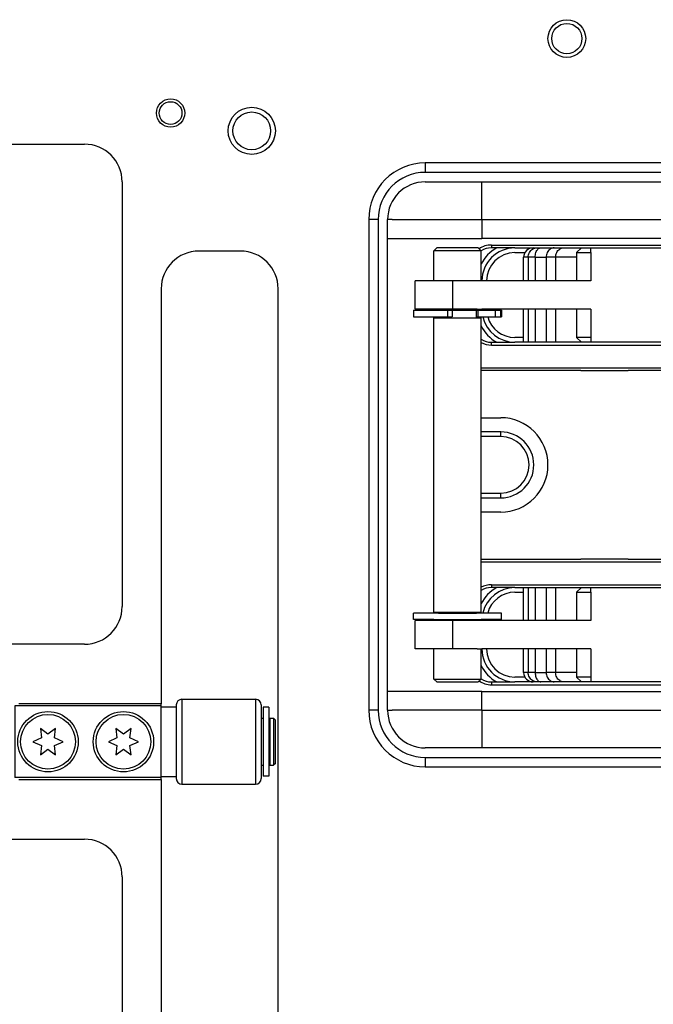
# Model space of a CAD drawing. Extents: x -1765 to 4890, y -3431 to 1272.
# Tile 67 of 111: x -238 to -171, y -1676 to -1572. Entities that reach past the tile are written whole.
import ezdxf

# ---------------------------------------------------------------- set-up
doc = ezdxf.new("R2010")
doc.units = 0
doc.layers.get('0').update_dxf_attribs({"linetype": 'CONTINUOUS'})

# ---------------------------------------------------------------- blocks, each defined once
blk = doc.blocks.new('E7018-24101__301', base_point=(116.8, -1421.88))
at = {"color": 1, "linetype": 'CONTINUOUS'}
for p, q in [((-323.82, -1584.89), (-231.14, -1584.89)), ((-195, -1586.88), (-195, -1587.88)), ((-45, -1586.88), (-195, -1586.88)), ((-45, -1587.88), (-195, -1587.88)), ((-227.14, -1588.89), (-227.14, -1633.89)), ((-200, -1592.88), (-201, -1592.88)), ((-201, -1592.88), (-201, -1644.88)), ((-200, -1592.88), (-200, -1644.88)), ((-214.6, -1596.22), (-219, -1596.22)), ((-223, -1600.22), (-223, -1644.22)), ((-210.6, -1696.22), (-210.6, -1600.22)), ((-231.14, -1637.89), (-323.82, -1637.89)), ((-223, -1644.22), (-238.1, -1644.22)), ((-223, -1644.42), (-223, -1644.22)), ((-223, -1644.52), (-223, -1644.42)), ((-223, -1651.92), (-223, -1644.52)), ((-200, -1644.88), (-201, -1644.88)), ((-195, -1649.88), (-195, -1650.88)), ((-195, -1649.88), (-45, -1649.88)), ((-195, -1650.88), (-45, -1650.88)), ((-238.1, -1652.22), (-223, -1652.22)), ((-223, -1652.02), (-223, -1651.92)), ((-223, -1652.22), (-223, -1652.02)), ((-223, -1652.22), (-223, -1696.22)), ((-323.82, -1658.55), (-231.14, -1658.55)), ((-227.14, -1662.55), (-227.14, -1707.55))]:
    blk.add_line(p, q, dxfattribs=at)
for centre, radius in [((-180, -1573.7), 2), ((-180, -1573.7), 1.6), ((-222, -1581.59), 1.5), ((-222, -1581.59), 1.2), ((-213.4, -1583.48), 2.5), ((-213.4, -1583.48), 2)]:
    blk.add_circle(centre, radius, dxfattribs=at)
for centre, radius, start, end in [((-231.14, -1588.89), 4, 0, 90), ((-195, -1592.88), 6, 90, 180), ((-195, -1592.88), 5, 90, 180), ((-219, -1600.22), 4, 90, 180), ((-214.6, -1600.22), 4, 0, 90), ((-231.14, -1633.89), 4, -90, 0), ((-195, -1644.88), 6, 180, -90), ((-195, -1644.88), 5, 180, -90), ((-231.14, -1662.55), 4, 0, 90)]:
    blk.add_arc(centre, radius, start, end, dxfattribs=at)
blk = doc.blocks.new('BUSHING_E7018-21701_1__302', base_point=(-182, -1613.88))
at = {"color": 1, "linetype": 'CONTINUOUS'}
blk.add_arc((-187, -1618.88), 5, -90, 90, dxfattribs=at)
blk = doc.blocks.new('BUSHINGS_POGOTOWER__306', base_point=(-48.5, -1613.88))
blk.add_blockref('BUSHING_E7018-21701_1__302', (-182, -1613.88))
blk = doc.blocks.new('0515-2034_M3X12_3__311', base_point=(-224.1, -1645.32))
at = {"color": 1, "linetype": 'CONTINUOUS'}
for p, q in [((-227, -1647.42), (-227.8, -1646.83)), ((-227.8, -1646.83), (-227.69, -1647.82)), ((-226.2, -1646.83), (-227, -1647.42)), ((-226.31, -1647.82), (-226.2, -1646.83)), ((-227.69, -1647.82), (-228.6, -1648.22)), ((-228.6, -1648.22), (-227.69, -1648.62)), ((-227.69, -1648.62), (-227.8, -1649.6)), ((-225.4, -1648.22), (-226.31, -1647.82)), ((-226.31, -1648.62), (-225.4, -1648.22)), ((-226.2, -1649.6), (-226.31, -1648.62)), ((-227.8, -1649.6), (-227, -1649.02)), ((-227, -1649.02), (-226.2, -1649.6))]:
    blk.add_line(p, q, dxfattribs=at)
blk.add_circle((-227, -1648.22), 2.9, dxfattribs=at)
blk = doc.blocks.new('0515-2034_M3X12_2__312', base_point=(-232.1, -1645.32))
at = {"color": 1, "linetype": 'CONTINUOUS'}
for p, q in [((-235, -1647.42), (-235.8, -1646.83)), ((-235.8, -1646.83), (-235.69, -1647.82)), ((-234.2, -1646.83), (-235, -1647.42)), ((-234.31, -1647.82), (-234.2, -1646.83)), ((-235.69, -1647.82), (-236.6, -1648.22)), ((-236.6, -1648.22), (-235.69, -1648.62)), ((-235.69, -1648.62), (-235.8, -1649.6)), ((-233.4, -1648.22), (-234.31, -1647.82)), ((-234.31, -1648.62), (-233.4, -1648.22)), ((-234.2, -1649.6), (-234.31, -1648.62)), ((-235.8, -1649.6), (-235, -1649.02)), ((-235, -1649.02), (-234.2, -1649.6))]:
    blk.add_line(p, q, dxfattribs=at)
blk.add_circle((-235, -1648.22), 2.9, dxfattribs=at)
blk = doc.blocks.new('SCREWSET_STIFFENER__315', base_point=(-2.1, -1498))
for name, p in [('0515-2034_M3X12_2__312', (-232.1, -1645.32)), ('0515-2034_M3X12_3__311', (-224.1, -1645.32))]:
    blk.add_blockref(name, p)
blk = doc.blocks.new('23796-0S111__332', base_point=(-210.9, -1644.42))
at = {"color": 1, "linetype": 'CONTINUOUS'}
for p, q in [((-238.5, -1644.42), (-238.5, -1652.02)), ((-223, -1644.42), (-238.5, -1644.42)), ((-223, -1644.52), (-223, -1644.42)), ((-223, -1644.52), (-221.4, -1644.52)), ((-223, -1651.92), (-223, -1644.52)), ((-221.4, -1644.52), (-221.4, -1645.72)), ((-221.4, -1645.72), (-221.4, -1650.72)), ((-212.4, -1645.72), (-212.2, -1645.72)), ((-212.2, -1645.72), (-212.2, -1646.62)), ((-212.2, -1646.62), (-212.2, -1648.22)), ((-211.5, -1646.62), (-211.6, -1646.62)), ((-211.5, -1645.72), (-211.5, -1646.62)), ((-211.5, -1645.72), (-211.1, -1645.72)), ((-211.5, -1646.62), (-211.5, -1648.22)), ((-210.9, -1645.92), (-211.1, -1645.72)), ((-211.1, -1645.72), (-211.1, -1648.22)), ((-210.9, -1650.52), (-210.9, -1645.92)), ((-212.2, -1648.22), (-212.2, -1649.82)), ((-211.5, -1648.22), (-211.5, -1649.82)), ((-211.1, -1648.22), (-211.1, -1650.72)), ((-221.4, -1650.72), (-221.4, -1651.92)), ((-212.4, -1650.72), (-212.2, -1650.72)), ((-212.2, -1649.82), (-212.2, -1650.72)), ((-211.5, -1649.82), (-211.6, -1649.82)), ((-211.5, -1649.82), (-211.5, -1650.72)), ((-211.5, -1650.72), (-211.1, -1650.72)), ((-210.9, -1650.52), (-211.1, -1650.72)), ((-223, -1652.02), (-238.5, -1652.02)), ((-223, -1651.92), (-221.4, -1651.92)), ((-223, -1652.02), (-223, -1651.92))]:
    blk.add_line(p, q, dxfattribs=at)
for centre in [(-235, -1648.22), (-227, -1648.22)]:
    blk.add_circle(centre, 3.2, dxfattribs=at)
blk = doc.blocks.new('WASHER1__333', base_point=(-211.6, -1644.57))
at = {"color": 1, "linetype": 'CONTINUOUS'}
for p, q in [((-211.6, -1644.57), (-212.2, -1644.57)), ((-212.2, -1644.57), (-212.2, -1645.72)), ((-211.6, -1644.57), (-211.6, -1651.87)), ((-212.2, -1645.72), (-212.2, -1646.62)), ((-212.2, -1646.62), (-212.2, -1648.22)), ((-212.2, -1648.22), (-212.2, -1649.82)), ((-212.2, -1649.82), (-212.2, -1650.72)), ((-212.2, -1650.72), (-212.2, -1651.87)), ((-211.6, -1651.87), (-212.2, -1651.87))]:
    blk.add_line(p, q, dxfattribs=at)
blk = doc.blocks.new('BEARING_HK0509__334', base_point=(-212.4, -1643.72))
at = {"color": 1, "linetype": 'CONTINUOUS'}
for p, q in [((-221.4, -1644.32), (-221.4, -1644.52)), ((-221.4, -1644.52), (-221.4, -1645.72)), ((-220.8, -1643.72), (-220.8, -1652.72)), ((-220.8, -1643.72), (-213, -1643.72)), ((-213, -1643.72), (-213, -1652.72)), ((-212.4, -1644.32), (-212.4, -1652.12)), ((-221.4, -1645.72), (-221.4, -1650.72)), ((-221.4, -1650.72), (-221.4, -1651.92)), ((-221.4, -1651.92), (-221.4, -1652.12)), ((-220.8, -1652.72), (-213, -1652.72))]:
    blk.add_line(p, q, dxfattribs=at)
for centre, start, end in [((-220.8, -1644.32), 90, 180), ((-213, -1644.32), 0, 90), ((-220.8, -1652.12), 180, -90), ((-213, -1652.12), -90, 0)]:
    blk.add_arc(centre, 0.6, start, end, dxfattribs=at)
blk = doc.blocks.new('BEARING_ASSY2_1__335', base_point=(-210.9, -1643.72))
for name, p in [('23796-0S111__332', (-210.9, -1644.42)), ('BEARING_HK0509__334', (-212.4, -1643.72)), ('WASHER1__333', (-211.6, -1644.57))]:
    blk.add_blockref(name, p)
blk = doc.blocks.new('BEARINGS__360', base_point=(130.3, -1469.57))
blk.add_blockref('BEARING_ASSY2_1__335', (-210.9, -1643.72))
blk = doc.blocks.new('SMALLPARTS__361', base_point=(130.3, -1381.88))
for name, p in [('BEARINGS__360', (130.3, -1469.57)), ('BUSHINGS_POGOTOWER__306', (-48.5, -1613.88)), ('SCREWSET_STIFFENER__315', (-2.1, -1498))]:
    blk.add_blockref(name, p)
blk = doc.blocks.new('E7018-64101__362', base_point=(130.3, -1381.88))
for name, p in [('SMALLPARTS__361', (130.3, -1381.88)), ('E7018-24101__301', (116.8, -1421.88))]:
    blk.add_blockref(name, p)
blk = doc.blocks.new('DUT_BOARD__363', base_point=(87.82, -1437.57))
at = {"color": 1, "linetype": 'CONTINUOUS'}
for p, q in [((-323.82, -1584.89), (-231.14, -1584.89)), ((-227.14, -1588.89), (-227.14, -1633.89)), ((-231.14, -1637.89), (-323.82, -1637.89)), ((-323.82, -1658.55), (-231.14, -1658.55)), ((-227.14, -1662.55), (-227.14, -1707.55))]:
    blk.add_line(p, q, dxfattribs=at)
for centre, start, end in [((-231.14, -1588.89), 0, 90), ((-231.14, -1633.89), -90, 0), ((-231.14, -1662.55), 0, 90)]:
    blk.add_arc(centre, 4, start, end, dxfattribs=at)
blk = doc.blocks.new('STIFF_ASSY_DUTBD__364', base_point=(130.3, -1381.88))
for name, p in [('E7018-64101__362', (130.3, -1381.88)), ('DUT_BOARD__363', (87.82, -1437.57))]:
    blk.add_blockref(name, p)
blk = doc.blocks.new('DOWEL_PIN_5X22DIN6325__365', base_point=(-173.5, -1628.88))
at = {"color": 1, "linetype": 'CONTINUOUS'}
blk.add_line((-173.5, -1628.88), (-178.5, -1628.88), dxfattribs=at)
blk = doc.blocks.new('NEEDLE_BEARING_0509_2__366', base_point=(-172.5, -1641.38))
at = {"color": 1, "linetype": 'CONTINUOUS'}
for p, q in [((-178.96, -1632.38), (-177.46, -1632.38)), ((-177.46, -1641.38), (-178.96, -1641.38))]:
    blk.add_line(p, q, dxfattribs=at)
blk = doc.blocks.new('DOWEL_PIN_5X22DIN6325__367', base_point=(-173.5, -1608.88))
at = {"color": 1, "linetype": 'CONTINUOUS'}
blk.add_line((-178.5, -1608.88), (-173.5, -1608.88), dxfattribs=at)
blk = doc.blocks.new('NEEDLE_BEARING_0509_4__371', base_point=(-172.5, -1605.38))
at = {"color": 1, "linetype": 'CONTINUOUS'}
for p, q in [((-178.96, -1596.38), (-177.46, -1596.38)), ((-177.46, -1605.38), (-178.96, -1605.38))]:
    blk.add_line(p, q, dxfattribs=at)
blk = doc.blocks.new('BEARING_PARTS__373', base_point=(-60.5, -1641.38))
for name, p in [('NEEDLE_BEARING_0509_4__371', (-172.5, -1605.38)), ('DOWEL_PIN_5X22DIN6325__367', (-173.5, -1608.88)), ('DOWEL_PIN_5X22DIN6325__365', (-173.5, -1628.88)), ('NEEDLE_BEARING_0509_2__366', (-172.5, -1641.38))]:
    blk.add_blockref(name, p)
blk = doc.blocks.new('PLATE_E7018-27702__374', base_point=(-41, -1648.88))
at = {"color": 1, "linetype": 'CONTINUOUS'}
for p, q in [((-195, -1588.88), (-189, -1588.88)), ((-189, -1588.88), (-178.5, -1588.88)), ((-178.5, -1588.88), (-176.5, -1588.88)), ((-176.5, -1588.88), (-176, -1588.88)), ((-176, -1588.88), (-175.5, -1588.88)), ((-175.5, -1588.88), (-173.5, -1588.88)), ((-173.5, -1588.88), (-147, -1588.88)), ((-198.5, -1592.88), (-199, -1592.88)), ((-199, -1594.88), (-199, -1592.88)), ((-199, -1642.88), (-199, -1594.88)), ((-185.5, -1595.88), (-183.58, -1595.88)), ((-185.5, -1596.38), (-184.44, -1596.38)), ((-183.58, -1595.88), (-183.16, -1595.88)), ((-183.16, -1595.88), (-182.76, -1595.88)), ((-182.76, -1595.88), (-181.33, -1595.88)), ((-181.33, -1595.88), (-180.33, -1595.88)), ((-180.33, -1595.88), (-178.46, -1595.88)), ((-178.96, -1596.38), (-177.46, -1596.38)), ((-178.46, -1595.88), (-177.46, -1595.88)), ((-177.46, -1595.88), (-173.5, -1595.88)), ((-173.5, -1595.88), (-172.5, -1595.88)), ((-172.5, -1595.88), (-166.59, -1595.88)), ((-189, -1599.38), (-189.5, -1599.38)), ((-189.5, -1602.38), (-189, -1602.38)), ((-184.58, -1605.38), (-185.5, -1605.38)), ((-184.58, -1605.88), (-185.5, -1605.88)), ((-184.09, -1605.88), (-184.58, -1605.88)), ((-183.36, -1605.88), (-184.09, -1605.88)), ((-182.19, -1605.88), (-183.36, -1605.88)), ((-181.19, -1605.88), (-182.19, -1605.88)), ((-178.46, -1605.88), (-181.19, -1605.88)), ((-177.46, -1605.38), (-178.96, -1605.38)), ((-177.46, -1605.88), (-178.46, -1605.88)), ((-173, -1605.88), (-177.46, -1605.88)), ((-172, -1605.88), (-173, -1605.88)), ((-166.59, -1605.88), (-172, -1605.88)), ((-185.5, -1631.88), (-184.58, -1631.88)), ((-184.58, -1631.88), (-184.09, -1631.88)), ((-184.09, -1631.88), (-183.36, -1631.88)), ((-183.36, -1631.88), (-182.19, -1631.88)), ((-182.19, -1631.88), (-181.19, -1631.88)), ((-181.19, -1631.88), (-178.46, -1631.88)), ((-178.46, -1631.88), (-177.46, -1631.88)), ((-177.46, -1631.88), (-173, -1631.88)), ((-173, -1631.88), (-172, -1631.88)), ((-172, -1631.88), (-166.59, -1631.88)), ((-185.5, -1632.38), (-184.58, -1632.38)), ((-178.96, -1632.38), (-177.46, -1632.38)), ((-189, -1635.38), (-189.5, -1635.38)), ((-189.5, -1638.38), (-189, -1638.38)), ((-184.44, -1641.38), (-185.5, -1641.38)), ((-177.46, -1641.38), (-178.96, -1641.38)), ((-183.58, -1641.88), (-185.5, -1641.88)), ((-183.16, -1641.88), (-183.58, -1641.88)), ((-182.76, -1641.88), (-183.16, -1641.88)), ((-181.33, -1641.88), (-182.76, -1641.88)), ((-180.33, -1641.88), (-181.33, -1641.88)), ((-178.46, -1641.88), (-180.33, -1641.88)), ((-177.46, -1641.88), (-178.46, -1641.88)), ((-173.5, -1641.88), (-177.46, -1641.88)), ((-172.5, -1641.88), (-173.5, -1641.88)), ((-166.59, -1641.88), (-172.5, -1641.88)), ((-199, -1644.88), (-199, -1642.88)), ((-199, -1644.88), (-198.5, -1644.88)), ((-189, -1648.88), (-195, -1648.88)), ((-178.5, -1648.88), (-189, -1648.88)), ((-176.5, -1648.88), (-178.5, -1648.88)), ((-176, -1648.88), (-176.5, -1648.88)), ((-175.5, -1648.88), (-176, -1648.88)), ((-173.5, -1648.88), (-175.5, -1648.88)), ((-147, -1648.88), (-173.5, -1648.88))]:
    blk.add_line(p, q, dxfattribs=at)
for centre, radius, start, end in [((-195, -1592.88), 4, 90, 180), ((-185.5, -1599.38), 4, 118.955, 153.7813), ((-185.5, -1599.38), 3.5, 90, 180), ((-185.5, -1599.38), 3, 90, 180), ((-185.5, -1602.38), 3.5, 180, -178.3628), ((-185.5, -1602.38), 3, 180, -178.0898), ((-185.5, -1602.38), 4, -168.463, -166.9971), ((-185.5, -1602.38), 3.5, -166.787, -90), ((-185.5, -1602.38), 3, -164.534, -90), ((-185.5, -1602.38), 4, -153.7813, -118.955), ((-185.5, -1635.38), 4, 118.955, 153.7813), ((-185.5, -1635.38), 3.5, 90, 166.787), ((-185.5, -1635.38), 3, 90, 164.534), ((-185.5, -1635.38), 4, 166.9971, 168.463), ((-185.5, -1635.38), 3.5, 178.3628, 180), ((-185.5, -1635.38), 3, 178.0898, 180), ((-185.5, -1638.38), 3.5, 180, -90), ((-185.5, -1638.38), 3, 180, -90), ((-185.5, -1638.38), 4, -153.7813, -118.955), ((-195, -1644.88), 4, 180, -90)]:
    blk.add_arc(centre, radius, start, end, dxfattribs=at)
blk = doc.blocks.new('PLATE_ASSY_E7018-67702_375', base_point=(-41, -1648.88))
for name, p in [('PLATE_E7018-27702__374', (-41, -1648.88)), ('BEARING_PARTS__373', (-60.5, -1641.38))]:
    blk.add_blockref(name, p)
blk = doc.blocks.new('LATCH_E7018-21201_2__377', base_point=(-135, -1628.88))
at = {"color": 1, "linetype": 'CONTINUOUS'}
for p, q in [((-186, -1608.88), (-189.09, -1608.88)), ((-178.5, -1608.88), (-186, -1608.88)), ((-178.5, -1608.88), (-173.5, -1608.88)), ((-161.26, -1608.88), (-173.5, -1608.88)), ((-144.5, -1608.88), (-145.1, -1608.88)), ((-140.8, -1608.88), (-144.5, -1608.88)), ((-138, -1608.88), (-140.8, -1608.88)), ((-135, -1611.88), (-135, -1625.88)), ((-189.09, -1613.88), (-187, -1613.88)), ((-187, -1615.38), (-189.09, -1615.38)), ((-187, -1615.88), (-189.09, -1615.88)), ((-187, -1615.88), (-187, -1615.38)), ((-189.09, -1621.88), (-187, -1621.88)), ((-189.09, -1622.38), (-187, -1622.38)), ((-187, -1622.38), (-187, -1621.88)), ((-187, -1623.88), (-189.09, -1623.88)), ((-189.09, -1628.88), (-185.9, -1628.88)), ((-185.9, -1628.88), (-178.5, -1628.88)), ((-173.5, -1628.88), (-178.5, -1628.88)), ((-173.5, -1628.88), (-161.26, -1628.88)), ((-145.1, -1628.88), (-144, -1628.88)), ((-144, -1628.88), (-140.8, -1628.88)), ((-140.8, -1628.88), (-138, -1628.88))]:
    blk.add_line(p, q, dxfattribs=at)
for centre, radius, start, end in [((-140.8, -1611.88), 3, 90, -165.5225), ((-138, -1611.88), 3, 0, 90), ((-167.91, -1618.88), 25, 0, 14.4775), ((-187, -1618.88), 5, -90, 90), ((-187, -1618.88), 3.5, -90, 90), ((-187, -1618.88), 3, -90, 90), ((-167.91, -1618.88), 25, -14.4775, 0), ((-140.8, -1625.88), 3, 165.5225, -90), ((-138, -1625.88), 3, -90, 0)]:
    blk.add_arc(centre, radius, start, end, dxfattribs=at)
blk = doc.blocks.new('LOCK_ASSY__379', base_point=(-47, -1628.88))
blk.add_blockref('LATCH_E7018-21201_2__377', (-135, -1628.88))
blk = doc.blocks.new('LEVER_E7018-25001__380', base_point=(-75.76, -1641.88))
at = {"color": 1, "linetype": 'CONTINUOUS'}
for p, q in [((-183.58, -1595.88), (-183.16, -1595.88)), ((-183.16, -1595.88), (-182.76, -1595.88)), ((-182.76, -1595.88), (-181.33, -1595.88)), ((-181.33, -1595.88), (-180.33, -1595.88)), ((-180.33, -1595.88), (-178.46, -1595.88)), ((-178.46, -1595.88), (-177.46, -1595.88)), ((-177.46, -1595.88), (-173.5, -1595.88)), ((-173.5, -1595.88), (-172.5, -1595.88)), ((-172.5, -1595.88), (-166.59, -1595.88)), ((-166.59, -1595.88), (-166.5, -1595.88)), ((-166.5, -1595.88), (-165.67, -1595.88)), ((-160.7, -1595.88), (-165.67, -1595.88)), ((-160.7, -1595.88), (-157.5, -1595.88)), ((-157.5, -1595.88), (-152.91, -1595.88)), ((-152.91, -1596.88), (-152.91, -1595.88)), ((-152.91, -1595.88), (-104.59, -1595.88)), ((-104.59, -1595.88), (-93.72, -1595.88)), ((-93.72, -1595.88), (-92.72, -1595.88)), ((-92.72, -1595.88), (-87.76, -1595.88)), ((-184.58, -1599.38), (-184.58, -1596.88)), ((-184.09, -1596.88), (-184.58, -1596.88)), ((-184.09, -1596.88), (-184.09, -1599.38)), ((-183.36, -1596.88), (-184.09, -1596.88)), ((-183.36, -1596.88), (-183.36, -1599.38)), ((-183.36, -1596.88), (-182.19, -1596.88)), ((-182.19, -1596.88), (-182.19, -1599.38)), ((-181.19, -1596.88), (-182.19, -1596.88)), ((-181.19, -1596.88), (-181.19, -1599.38)), ((-178.96, -1596.88), (-181.19, -1596.88)), ((-161.57, -1596.88), (-152.91, -1596.88)), ((-152.91, -1596.88), (-152.91, -1640.88)), ((-184.58, -1605.88), (-184.58, -1602.38)), ((-184.09, -1602.38), (-184.09, -1605.88)), ((-183.36, -1602.38), (-183.36, -1605.88)), ((-182.19, -1602.38), (-182.19, -1605.88)), ((-181.19, -1602.38), (-181.19, -1605.88)), ((-184.09, -1605.88), (-184.58, -1605.88)), ((-183.36, -1605.88), (-184.09, -1605.88)), ((-182.19, -1605.88), (-183.36, -1605.88)), ((-181.19, -1605.88), (-182.19, -1605.88)), ((-178.46, -1605.88), (-181.19, -1605.88)), ((-177.46, -1605.88), (-178.46, -1605.88)), ((-173, -1605.88), (-177.46, -1605.88)), ((-172, -1605.88), (-173, -1605.88)), ((-166.59, -1605.88), (-172, -1605.88)), ((-166.54, -1605.88), (-166.59, -1605.88)), ((-166.5, -1605.88), (-166.54, -1605.88)), ((-161.57, -1605.88), (-166.5, -1605.88)), ((-161.26, -1605.88), (-161.57, -1605.88)), ((-161.26, -1631.88), (-161.26, -1605.88)), ((-136, -1607.38), (-142.5, -1607.38)), ((-97.59, -1607.38), (-104.09, -1607.38)), ((-75.76, -1629.88), (-75.76, -1607.88)), ((-145.5, -1610.38), (-145.5, -1627.38)), ((-133, -1627.38), (-133, -1610.38)), ((-107.09, -1627.38), (-107.09, -1610.38)), ((-94.59, -1627.38), (-94.59, -1610.38)), ((-142.5, -1630.38), (-136, -1630.38)), ((-104.09, -1630.38), (-97.59, -1630.38)), ((-184.58, -1631.88), (-184.09, -1631.88)), ((-184.58, -1635.38), (-184.58, -1631.88)), ((-184.09, -1631.88), (-183.36, -1631.88)), ((-184.09, -1631.88), (-184.09, -1635.38)), ((-183.36, -1631.88), (-182.19, -1631.88)), ((-183.36, -1631.88), (-183.36, -1635.38)), ((-182.19, -1631.88), (-181.19, -1631.88)), ((-182.19, -1631.88), (-182.19, -1635.38)), ((-181.19, -1631.88), (-178.46, -1631.88)), ((-181.19, -1631.88), (-181.19, -1635.38)), ((-178.46, -1631.88), (-177.46, -1631.88)), ((-177.46, -1631.88), (-173, -1631.88)), ((-173, -1631.88), (-172, -1631.88)), ((-172, -1631.88), (-166.59, -1631.88)), ((-166.59, -1631.88), (-166.54, -1631.88)), ((-166.54, -1631.88), (-166.5, -1631.88)), ((-166.5, -1631.88), (-161.57, -1631.88)), ((-161.26, -1631.88), (-161.57, -1631.88)), ((-184.58, -1640.88), (-184.58, -1638.38)), ((-184.09, -1638.38), (-184.09, -1640.88)), ((-183.36, -1638.38), (-183.36, -1640.88)), ((-182.19, -1638.38), (-182.19, -1640.88)), ((-181.19, -1638.38), (-181.19, -1640.88)), ((-184.09, -1640.88), (-184.58, -1640.88)), ((-183.36, -1640.88), (-184.09, -1640.88)), ((-183.36, -1640.88), (-182.19, -1640.88)), ((-181.19, -1640.88), (-182.19, -1640.88)), ((-178.96, -1640.88), (-181.19, -1640.88)), ((-161.57, -1640.88), (-152.91, -1640.88)), ((-152.91, -1641.88), (-152.91, -1640.88)), ((-183.16, -1641.88), (-183.58, -1641.88)), ((-182.76, -1641.88), (-183.16, -1641.88)), ((-181.33, -1641.88), (-182.76, -1641.88)), ((-180.33, -1641.88), (-181.33, -1641.88)), ((-178.46, -1641.88), (-180.33, -1641.88)), ((-177.46, -1641.88), (-178.46, -1641.88)), ((-173.5, -1641.88), (-177.46, -1641.88)), ((-172.5, -1641.88), (-173.5, -1641.88)), ((-166.59, -1641.88), (-172.5, -1641.88)), ((-166.5, -1641.88), (-166.59, -1641.88)), ((-166.5, -1641.88), (-165.67, -1641.88)), ((-160.7, -1641.88), (-165.67, -1641.88)), ((-160.7, -1641.88), (-157.5, -1641.88)), ((-157.5, -1641.88), (-152.91, -1641.88)), ((-152.91, -1641.88), (-104.59, -1641.88)), ((-104.59, -1641.88), (-93.72, -1641.88)), ((-93.72, -1641.88), (-92.72, -1641.88)), ((-92.72, -1641.88), (-87.76, -1641.88))]:
    blk.add_line(p, q, dxfattribs=at)
for centre in [(-120.05, -1607.88), (-120.05, -1629.88)]:
    blk.add_circle(centre, 7.5, dxfattribs=at)
for centre, radius, start, end in [((-183.58, -1596.88), 1, 90, 180), ((-87.76, -1607.88), 12, 0, 90), ((-142.5, -1610.38), 3, 90, 180), ((-136, -1610.38), 3, 0, 90), ((-104.09, -1610.38), 3, 90, 180), ((-97.59, -1610.38), 3, 0, 90), ((-142.5, -1627.38), 3, 180, -90), ((-136, -1627.38), 3, -90, 0), ((-104.09, -1627.38), 3, 180, -90), ((-97.59, -1627.38), 3, -90, 0), ((-87.76, -1629.88), 12, -90, 0), ((-183.58, -1640.88), 1, 180, -90)]:
    blk.add_arc(centre, radius, start, end, dxfattribs=at)
for points in [[(-184.09, -1596.88), (-184.09, -1596.7), (-184.05, -1596.53), (-183.89, -1596.23), (-183.77, -1596.1), (-183.49, -1595.93), (-183.33, -1595.88), (-183.16, -1595.88)], [(-183.36, -1596.88), (-183.36, -1596.7), (-183.33, -1596.53), (-183.23, -1596.23), (-183.15, -1596.1), (-182.97, -1595.93), (-182.86, -1595.88), (-182.76, -1595.88)], [(-181.33, -1595.88), (-181.48, -1595.88), (-181.63, -1595.93), (-181.89, -1596.1), (-182, -1596.23), (-182.15, -1596.53), (-182.19, -1596.7), (-182.19, -1596.88)], [(-181.19, -1596.88), (-181.19, -1596.7), (-181.15, -1596.53), (-181, -1596.23), (-180.89, -1596.1), (-180.63, -1595.93), (-180.48, -1595.88), (-180.33, -1595.88)], [(-160.7, -1595.88), (-160.85, -1595.88), (-161, -1595.93), (-161.26, -1596.1), (-161.37, -1596.23), (-161.53, -1596.53), (-161.57, -1596.7), (-161.57, -1596.88)], [(-183.16, -1641.88), (-183.33, -1641.88), (-183.49, -1641.83), (-183.77, -1641.66), (-183.89, -1641.53), (-184.05, -1641.23), (-184.09, -1641.05), (-184.09, -1640.88)], [(-183.36, -1640.88), (-183.36, -1641.05), (-183.33, -1641.23), (-183.23, -1641.53), (-183.15, -1641.66), (-182.97, -1641.83), (-182.86, -1641.88), (-182.76, -1641.88)], [(-182.19, -1640.88), (-182.19, -1641.05), (-182.15, -1641.23), (-182, -1641.53), (-181.89, -1641.66), (-181.63, -1641.83), (-181.48, -1641.88), (-181.33, -1641.88)], [(-180.33, -1641.88), (-180.48, -1641.88), (-180.63, -1641.83), (-180.89, -1641.66), (-181, -1641.53), (-181.15, -1641.23), (-181.19, -1641.05), (-181.19, -1640.88)], [(-161.57, -1640.88), (-161.57, -1641.05), (-161.53, -1641.23), (-161.37, -1641.53), (-161.26, -1641.66), (-161, -1641.83), (-160.85, -1641.88), (-160.7, -1641.88)]]:
    blk.add_open_spline(points, degree=3, knots=[0, 0, 0, 0, 1, 1, 2, 2, 3, 3, 3, 3], dxfattribs=at)
blk = doc.blocks.new('PIN_E7018-23702_2__381', base_point=(-189.09, -1641.88))
at = {"color": 1, "linetype": 'CONTINUOUS'}
for p, q in [((-194.09, -1596.18), (-193.79, -1595.88)), ((-189.09, -1596.18), (-194.09, -1596.18)), ((-194.09, -1599.38), (-194.09, -1596.18)), ((-189.39, -1595.88), (-193.79, -1595.88)), ((-189.09, -1596.18), (-189.39, -1595.88)), ((-189.09, -1599.38), (-189.09, -1596.18)), ((-194.09, -1602.48), (-194.09, -1602.38)), ((-194.09, -1602.48), (-193.59, -1602.48)), ((-193.59, -1602.48), (-193.57, -1602.48)), ((-193.57, -1602.48), (-193.27, -1602.48)), ((-193.27, -1602.48), (-193, -1602.48)), ((-193, -1602.48), (-192.75, -1602.48)), ((-192.75, -1602.48), (-192.65, -1602.48)), ((-192.65, -1602.48), (-192.62, -1602.48)), ((-192.62, -1602.48), (-192.51, -1602.48)), ((-192.51, -1602.48), (-192.5, -1602.48)), ((-192.5, -1602.48), (-192.34, -1602.48)), ((-192.34, -1602.48), (-192.16, -1602.48)), ((-192.16, -1602.48), (-190.16, -1602.48)), ((-190.16, -1602.48), (-190.1, -1602.48)), ((-190.1, -1602.48), (-190.07, -1602.48)), ((-190.07, -1602.48), (-189.97, -1602.48)), ((-189.97, -1602.48), (-189.59, -1602.48)), ((-189.59, -1603.28), (-189.59, -1602.48)), ((-189.59, -1602.48), (-189.45, -1602.48)), ((-189.59, -1602.48), (-189.59, -1602.48)), ((-189.45, -1602.48), (-189.09, -1602.48)), ((-189.09, -1602.48), (-189.09, -1602.38)), ((-194.09, -1603.28), (-193.59, -1603.28)), ((-194.09, -1634.48), (-194.09, -1603.28)), ((-193.59, -1603.28), (-193.59, -1603.18)), ((-193.59, -1603.28), (-189.59, -1603.28)), ((-189.59, -1603.28), (-189.09, -1603.28)), ((-189.09, -1634.48), (-189.09, -1603.28)), ((-194.09, -1634.48), (-193.59, -1634.48)), ((-193.59, -1634.58), (-193.59, -1634.48)), ((-193.59, -1634.48), (-189.59, -1634.48)), ((-189.59, -1634.58), (-189.59, -1634.48)), ((-189.59, -1634.48), (-189.09, -1634.48)), ((-194.09, -1635.38), (-194.09, -1635.28)), ((-194.09, -1635.28), (-194.03, -1635.28)), ((-194.03, -1635.28), (-193.85, -1635.28)), ((-193.85, -1635.28), (-193.75, -1635.28)), ((-193.75, -1635.28), (-193.59, -1635.28)), ((-193.59, -1635.28), (-193.56, -1635.28)), ((-193.56, -1635.28), (-193.28, -1635.28)), ((-193.28, -1635.28), (-193.24, -1635.28)), ((-193.24, -1635.28), (-189.93, -1635.28)), ((-189.93, -1635.28), (-189.9, -1635.28)), ((-189.9, -1635.28), (-189.61, -1635.28)), ((-189.61, -1635.28), (-189.59, -1635.28)), ((-189.59, -1635.28), (-189.43, -1635.28)), ((-189.43, -1635.28), (-189.33, -1635.28)), ((-189.33, -1635.28), (-189.15, -1635.28)), ((-189.15, -1635.28), (-189.09, -1635.28)), ((-189.09, -1635.38), (-189.09, -1635.28)), ((-194.09, -1641.58), (-194.09, -1638.38)), ((-189.09, -1641.58), (-189.09, -1638.38)), ((-194.09, -1641.58), (-193.79, -1641.88)), ((-194.09, -1641.58), (-189.09, -1641.58)), ((-193.79, -1641.88), (-189.39, -1641.88)), ((-189.09, -1641.58), (-189.39, -1641.88))]:
    blk.add_line(p, q, dxfattribs=at)
blk = doc.blocks.new('RETAIN_RING_DIN6799-4__386', base_point=(-186.94, -1603.18))
at = {"color": 1, "linetype": 'CONTINUOUS'}
for p, q in [((-196.24, -1602.48), (-196.24, -1603.18)), ((-196.24, -1602.48), (-194.09, -1602.48)), ((-194.09, -1602.48), (-193.59, -1602.48)), ((-193.59, -1602.48), (-193.57, -1602.48)), ((-193.57, -1602.48), (-193.27, -1602.48)), ((-193.27, -1602.48), (-193, -1602.48)), ((-193, -1602.48), (-192.75, -1602.48)), ((-192.75, -1602.48), (-192.65, -1602.48)), ((-192.65, -1602.48), (-192.65, -1603.18)), ((-192.65, -1602.48), (-192.62, -1602.48)), ((-192.62, -1602.48), (-192.51, -1602.48)), ((-192.51, -1602.48), (-192.5, -1602.48)), ((-192.5, -1602.48), (-192.34, -1602.48)), ((-192.34, -1602.48), (-192.16, -1602.48)), ((-192.16, -1602.48), (-192.16, -1603.18)), ((-192.16, -1602.48), (-190.16, -1602.48)), ((-190.16, -1602.48), (-190.1, -1602.48)), ((-190.1, -1602.48), (-190.07, -1602.48)), ((-190.07, -1602.48), (-189.97, -1602.48)), ((-189.97, -1602.48), (-189.59, -1602.48)), ((-189.59, -1602.48), (-189.45, -1602.48)), ((-189.59, -1602.48), (-189.59, -1602.48)), ((-189.45, -1602.48), (-189.45, -1603.18)), ((-189.45, -1602.48), (-189.09, -1602.48)), ((-189.09, -1602.48), (-187.59, -1602.48)), ((-187.59, -1602.48), (-187.02, -1602.48)), ((-187.59, -1602.48), (-187.59, -1603.18)), ((-187.02, -1602.48), (-186.94, -1602.48)), ((-187.02, -1602.48), (-187.02, -1603.18)), ((-186.94, -1602.48), (-186.94, -1603.18)), ((-196.24, -1603.18), (-193.59, -1603.18)), ((-193.59, -1603.18), (-192.65, -1603.18)), ((-192.65, -1603.18), (-192.16, -1603.18)), ((-189.59, -1603.18), (-189.45, -1603.18)), ((-189.45, -1603.18), (-187.59, -1603.18)), ((-187.59, -1603.18), (-187.02, -1603.18)), ((-187.02, -1603.18), (-186.94, -1603.18))]:
    blk.add_line(p, q, dxfattribs=at)
blk = doc.blocks.new('RAIL_E7018-23701_1__387', base_point=(-75.09, -1641.88))
at = {"color": 1, "linetype": 'CONTINUOUS'}
for p, q in [((-178.96, -1632.38), (-178.46, -1631.88)), ((-178.46, -1631.88), (-177.46, -1631.88)), ((-177.46, -1632.38), (-177.46, -1631.88)), ((-177.46, -1631.88), (-173, -1631.88)), ((-173, -1631.88), (-172, -1631.88)), ((-172, -1631.88), (-166.59, -1631.88)), ((-166.59, -1631.88), (-166.54, -1631.88)), ((-166.54, -1631.88), (-166.5, -1631.88)), ((-166.5, -1631.88), (-161.57, -1631.88)), ((-161.26, -1631.88), (-161.57, -1631.88)), ((-112.82, -1631.88), (-127.27, -1631.88)), ((-178.96, -1632.38), (-177.46, -1632.38)), ((-178.96, -1632.38), (-178.96, -1635.38)), ((-177.46, -1632.38), (-177.46, -1635.38)), ((-166.59, -1632.38), (-166.5, -1632.38)), ((-112.97, -1632.38), (-127.12, -1632.38)), ((-192.09, -1635.38), (-196.09, -1635.38)), ((-196.09, -1638.38), (-196.09, -1635.38)), ((-192.09, -1638.38), (-192.09, -1635.38)), ((-189.5, -1635.38), (-192.09, -1635.38)), ((-189, -1635.38), (-189.5, -1635.38)), ((-188.5, -1635.38), (-189, -1635.38)), ((-178.96, -1635.38), (-188.5, -1635.38)), ((-177.46, -1635.38), (-178.96, -1635.38)), ((-77, -1635.38), (-77.09, -1635.38)), ((-76.5, -1635.38), (-77, -1635.38)), ((-75.09, -1635.38), (-76.5, -1635.38)), ((-75.09, -1638.38), (-75.09, -1635.38)), ((-79.09, -1638.38), (-79.09, -1638.18)), ((-192.09, -1638.38), (-196.09, -1638.38)), ((-189.5, -1638.38), (-192.09, -1638.38)), ((-189.5, -1638.38), (-189, -1638.38)), ((-188.5, -1638.38), (-189, -1638.38)), ((-178.96, -1638.38), (-188.5, -1638.38)), ((-177.46, -1638.38), (-178.96, -1638.38)), ((-178.96, -1638.38), (-178.96, -1641.38)), ((-177.46, -1638.38), (-177.46, -1641.38)), ((-79.09, -1638.38), (-79.29, -1638.38)), ((-77.5, -1638.38), (-79.09, -1638.38)), ((-77.5, -1638.38), (-77, -1638.38)), ((-76.5, -1638.38), (-77, -1638.38)), ((-75.09, -1638.38), (-76.5, -1638.38)), ((-178.96, -1641.38), (-178.46, -1641.88)), ((-177.46, -1641.38), (-178.96, -1641.38)), ((-177.46, -1641.38), (-177.46, -1641.88)), ((-166.5, -1641.38), (-166.59, -1641.38)), ((-177.46, -1641.88), (-178.46, -1641.88)), ((-173.5, -1641.88), (-177.46, -1641.88)), ((-172.5, -1641.88), (-173.5, -1641.88)), ((-166.59, -1641.88), (-172.5, -1641.88)), ((-166.5, -1641.88), (-166.59, -1641.88)), ((-166.5, -1641.88), (-165.67, -1641.88)), ((-160.7, -1641.88), (-165.67, -1641.88)), ((-160.7, -1641.88), (-157.5, -1641.88)), ((-157.5, -1641.88), (-152.91, -1641.88)), ((-152.91, -1641.88), (-104.59, -1641.88)), ((-104.59, -1641.88), (-93.72, -1641.88)), ((-93.72, -1641.88), (-92.72, -1641.88))]:
    blk.add_line(p, q, dxfattribs=at)
blk = doc.blocks.new('RAIL_E7018-23701_2__388', base_point=(-75.09, -1605.88))
at = {"color": 1, "linetype": 'CONTINUOUS'}
for p, q in [((-178.96, -1596.38), (-178.46, -1595.88)), ((-178.96, -1596.38), (-177.46, -1596.38)), ((-178.96, -1596.38), (-178.96, -1599.38)), ((-178.46, -1595.88), (-177.46, -1595.88)), ((-177.46, -1595.88), (-173.5, -1595.88)), ((-177.46, -1596.38), (-177.46, -1595.88)), ((-177.46, -1596.38), (-177.46, -1599.38)), ((-173.5, -1595.88), (-172.5, -1595.88)), ((-172.5, -1595.88), (-166.59, -1595.88)), ((-166.59, -1595.88), (-166.5, -1595.88)), ((-166.59, -1596.38), (-166.5, -1596.38)), ((-166.5, -1595.88), (-165.67, -1595.88)), ((-160.7, -1595.88), (-165.67, -1595.88)), ((-160.7, -1595.88), (-157.5, -1595.88)), ((-157.5, -1595.88), (-152.91, -1595.88)), ((-152.91, -1595.88), (-104.59, -1595.88)), ((-104.59, -1595.88), (-93.72, -1595.88)), ((-93.72, -1595.88), (-92.72, -1595.88)), ((-196.09, -1602.38), (-196.09, -1599.38)), ((-192.09, -1599.38), (-196.09, -1599.38)), ((-189.5, -1599.38), (-192.09, -1599.38)), ((-192.09, -1602.38), (-192.09, -1599.38)), ((-189, -1599.38), (-189.5, -1599.38)), ((-188.5, -1599.38), (-189, -1599.38)), ((-178.96, -1599.38), (-188.5, -1599.38)), ((-177.46, -1599.38), (-178.96, -1599.38)), ((-79.09, -1599.38), (-79.29, -1599.38)), ((-79.09, -1599.58), (-79.09, -1599.38)), ((-77.5, -1599.38), (-79.09, -1599.38)), ((-77, -1599.38), (-77.5, -1599.38)), ((-76.5, -1599.38), (-77, -1599.38)), ((-75.09, -1599.38), (-76.5, -1599.38)), ((-75.09, -1602.38), (-75.09, -1599.38)), ((-192.09, -1602.38), (-196.09, -1602.38)), ((-189.5, -1602.38), (-192.09, -1602.38)), ((-189.5, -1602.38), (-189, -1602.38)), ((-188.5, -1602.38), (-189, -1602.38)), ((-178.96, -1602.38), (-188.5, -1602.38)), ((-178.96, -1602.38), (-178.96, -1605.38)), ((-177.46, -1602.38), (-178.96, -1602.38)), ((-177.46, -1602.38), (-177.46, -1605.38)), ((-77.09, -1602.38), (-77, -1602.38)), ((-76.5, -1602.38), (-77, -1602.38)), ((-75.09, -1602.38), (-76.5, -1602.38)), ((-178.96, -1605.38), (-178.46, -1605.88)), ((-177.46, -1605.38), (-178.96, -1605.38)), ((-177.46, -1605.88), (-178.46, -1605.88)), ((-177.46, -1605.38), (-177.46, -1605.88)), ((-173, -1605.88), (-177.46, -1605.88)), ((-172, -1605.88), (-173, -1605.88)), ((-166.59, -1605.88), (-172, -1605.88)), ((-166.5, -1605.38), (-166.59, -1605.38)), ((-166.54, -1605.88), (-166.59, -1605.88)), ((-166.5, -1605.88), (-166.54, -1605.88)), ((-161.57, -1605.88), (-166.5, -1605.88)), ((-161.26, -1605.88), (-161.57, -1605.88)), ((-112.82, -1605.88), (-127.27, -1605.88)), ((-127.12, -1605.38), (-112.97, -1605.38))]:
    blk.add_line(p, q, dxfattribs=at)
blk = doc.blocks.new('RETAIN_RING_DIN6799-4__389', base_point=(-186.94, -1635.28))
at = {"color": 1, "linetype": 'CONTINUOUS'}
for p, q in [((-196.24, -1635.28), (-196.24, -1634.58)), ((-193.59, -1634.58), (-196.24, -1634.58)), ((-193.59, -1634.58), (-189.59, -1634.58)), ((-186.94, -1634.58), (-189.59, -1634.58)), ((-186.94, -1635.28), (-186.94, -1634.58)), ((-194.09, -1635.28), (-196.24, -1635.28)), ((-194.09, -1635.28), (-194.03, -1635.28)), ((-194.03, -1635.28), (-193.85, -1635.28)), ((-193.85, -1635.28), (-193.75, -1635.28)), ((-193.75, -1635.28), (-193.59, -1635.28)), ((-193.59, -1635.28), (-193.56, -1635.28)), ((-193.56, -1635.28), (-193.28, -1635.28)), ((-193.28, -1635.28), (-193.24, -1635.28)), ((-193.24, -1635.28), (-189.93, -1635.28)), ((-189.93, -1635.28), (-189.9, -1635.28)), ((-189.9, -1635.28), (-189.61, -1635.28)), ((-189.61, -1635.28), (-189.59, -1635.28)), ((-189.59, -1635.28), (-189.43, -1635.28)), ((-189.43, -1635.28), (-189.33, -1635.28)), ((-189.33, -1635.28), (-189.15, -1635.28)), ((-189.15, -1635.28), (-189.09, -1635.28)), ((-186.94, -1635.28), (-189.09, -1635.28))]:
    blk.add_line(p, q, dxfattribs=at)
blk = doc.blocks.new('CLAMP_ASSY__390', base_point=(-54.79, -1641.88))
for name, p in [('RAIL_E7018-23701_2__388', (-75.09, -1605.88)), ('PIN_E7018-23702_2__381', (-189.09, -1641.88)), ('LEVER_E7018-25001__380', (-75.76, -1641.88)), ('RETAIN_RING_DIN6799-4__386', (-186.94, -1603.18)), ('RAIL_E7018-23701_1__387', (-75.09, -1641.88)), ('RETAIN_RING_DIN6799-4__389', (-186.94, -1635.28))]:
    blk.add_blockref(name, p)
blk = doc.blocks.new('PIN_E7018-23703_5__391', base_point=(-173.5, -1592.88))
at = {"color": 1, "linetype": 'CONTINUOUS'}
for p, q in [((-178.5, -1588.88), (-176.5, -1588.88)), ((-175.5, -1588.88), (-173.5, -1588.88)), ((-178.5, -1592.88), (-178, -1592.88)), ((-178, -1592.88), (-174, -1592.88)), ((-174, -1592.88), (-173.56, -1592.88)), ((-173.56, -1592.88), (-173.5, -1592.88))]:
    blk.add_line(p, q, dxfattribs=at)
blk = doc.blocks.new('PIN_E7018-23703_4__395', base_point=(-173.5, -1648.88))
at = {"color": 1, "linetype": 'CONTINUOUS'}
for p, q in [((-178.5, -1644.88), (-178, -1644.88)), ((-178, -1644.88), (-174, -1644.88)), ((-174, -1644.88), (-173.5, -1644.88)), ((-176.5, -1648.88), (-178.5, -1648.88)), ((-173.5, -1648.88), (-175.5, -1648.88))]:
    blk.add_line(p, q, dxfattribs=at)
blk = doc.blocks.new('LATCHPINS__399', base_point=(-61.5, -1648.88))
for name, p in [('PIN_E7018-23703_5__391', (-173.5, -1592.88)), ('PIN_E7018-23703_4__395', (-173.5, -1648.88))]:
    blk.add_blockref(name, p)
blk = doc.blocks.new('Z_STAGE_PLATE__400', base_point=(-41, -1648.88))
at = {"color": 1, "linetype": 'CONTINUOUS'}
for p, q in [((-195, -1588.88), (-189, -1588.88)), ((-189, -1592.88), (-189, -1588.88)), ((-189, -1588.88), (-178.5, -1588.88)), ((-178.5, -1588.88), (-176.5, -1588.88)), ((-176.5, -1588.88), (-176, -1588.88)), ((-176, -1588.88), (-175.5, -1588.88)), ((-175.5, -1588.88), (-173.5, -1588.88)), ((-173.5, -1588.88), (-147, -1588.88)), ((-198.5, -1592.88), (-199, -1592.88)), ((-199, -1594.88), (-199, -1592.88)), ((-198.5, -1592.88), (-189, -1592.88)), ((-189, -1592.88), (-178.5, -1592.88)), ((-189, -1592.88), (-189, -1594.88)), ((-178.5, -1592.88), (-178, -1592.88)), ((-178, -1592.88), (-174, -1592.88)), ((-174, -1592.88), (-173.56, -1592.88)), ((-173.56, -1592.88), (-173.5, -1592.88)), ((-173.5, -1592.88), (-147, -1592.88)), ((-199, -1642.88), (-199, -1594.88)), ((-199, -1594.88), (-189, -1594.88)), ((-51, -1594.88), (-189, -1594.88)), ((-188, -1595.58), (-157.5, -1595.58)), ((-188, -1595.58), (-188, -1595.88)), ((-185.5, -1595.88), (-188, -1595.88)), ((-185.5, -1595.88), (-183.58, -1595.88)), ((-183.58, -1595.88), (-183.16, -1595.88)), ((-183.16, -1595.88), (-182.76, -1595.88)), ((-182.76, -1595.88), (-181.33, -1595.88)), ((-181.33, -1595.88), (-180.33, -1595.88)), ((-180.33, -1595.88), (-178.46, -1595.88)), ((-178.46, -1595.88), (-177.46, -1595.88)), ((-177.46, -1595.88), (-173.5, -1595.88)), ((-173.5, -1595.88), (-172.5, -1595.88)), ((-172.5, -1595.88), (-166.59, -1595.88)), ((-188, -1605.88), (-185.5, -1605.88)), ((-188, -1606.18), (-188, -1605.88)), ((-184.58, -1605.88), (-185.5, -1605.88)), ((-184.09, -1605.88), (-184.58, -1605.88)), ((-183.36, -1605.88), (-184.09, -1605.88)), ((-182.19, -1605.88), (-183.36, -1605.88)), ((-181.19, -1605.88), (-182.19, -1605.88)), ((-178.46, -1605.88), (-181.19, -1605.88)), ((-177.46, -1605.88), (-178.46, -1605.88)), ((-173, -1605.88), (-177.46, -1605.88)), ((-172, -1605.88), (-173, -1605.88)), ((-166.59, -1605.88), (-172, -1605.88)), ((-188, -1606.18), (-161.26, -1606.18)), ((-189.09, -1608.58), (-161.26, -1608.58)), ((-186, -1608.88), (-189.09, -1608.88)), ((-178.5, -1608.88), (-186, -1608.88)), ((-178.5, -1608.88), (-173.5, -1608.88)), ((-161.26, -1608.88), (-173.5, -1608.88)), ((-189.09, -1628.88), (-185.9, -1628.88)), ((-185.9, -1628.88), (-178.5, -1628.88)), ((-173.5, -1628.88), (-178.5, -1628.88)), ((-173.5, -1628.88), (-161.26, -1628.88)), ((-161.26, -1629.18), (-189.09, -1629.18)), ((-188, -1631.58), (-161.26, -1631.58)), ((-188, -1631.58), (-188, -1631.88)), ((-185.5, -1631.88), (-188, -1631.88)), ((-185.5, -1631.88), (-184.58, -1631.88)), ((-184.58, -1631.88), (-184.09, -1631.88)), ((-184.09, -1631.88), (-183.36, -1631.88)), ((-183.36, -1631.88), (-182.19, -1631.88)), ((-182.19, -1631.88), (-181.19, -1631.88)), ((-181.19, -1631.88), (-178.46, -1631.88)), ((-178.46, -1631.88), (-177.46, -1631.88)), ((-177.46, -1631.88), (-173, -1631.88)), ((-173, -1631.88), (-172, -1631.88)), ((-172, -1631.88), (-166.59, -1631.88)), ((-188, -1641.88), (-185.5, -1641.88)), ((-188, -1641.88), (-188, -1642.18)), ((-188, -1642.18), (-157.5, -1642.18)), ((-183.58, -1641.88), (-185.5, -1641.88)), ((-183.16, -1641.88), (-183.58, -1641.88)), ((-182.76, -1641.88), (-183.16, -1641.88)), ((-181.33, -1641.88), (-182.76, -1641.88)), ((-180.33, -1641.88), (-181.33, -1641.88)), ((-178.46, -1641.88), (-180.33, -1641.88)), ((-177.46, -1641.88), (-178.46, -1641.88)), ((-173.5, -1641.88), (-177.46, -1641.88)), ((-172.5, -1641.88), (-173.5, -1641.88)), ((-166.59, -1641.88), (-172.5, -1641.88)), ((-199, -1644.88), (-199, -1642.88)), ((-189, -1642.88), (-199, -1642.88)), ((-189, -1644.88), (-189, -1642.88)), ((-189, -1642.88), (-51, -1642.88)), ((-199, -1644.88), (-198.5, -1644.88)), ((-189, -1644.88), (-198.5, -1644.88)), ((-189, -1644.88), (-178.5, -1644.88)), ((-189, -1644.88), (-189, -1648.88)), ((-178.5, -1644.88), (-178, -1644.88)), ((-178, -1644.88), (-174, -1644.88)), ((-174, -1644.88), (-173.5, -1644.88)), ((-173.5, -1644.88), (-147, -1644.88)), ((-189, -1648.88), (-195, -1648.88)), ((-178.5, -1648.88), (-189, -1648.88)), ((-176.5, -1648.88), (-178.5, -1648.88)), ((-176, -1648.88), (-176.5, -1648.88)), ((-175.5, -1648.88), (-176, -1648.88)), ((-173.5, -1648.88), (-175.5, -1648.88)), ((-147, -1648.88), (-173.5, -1648.88))]:
    blk.add_line(p, q, dxfattribs=at)
for centre, radius, start, end in [((-195, -1592.88), 4, 90, 180), ((-188, -1597.88), 2.3, 90, 124.1633), ((-188, -1597.88), 2, 90, 122.972), ((-188, -1603.88), 2, -122.972, -90), ((-188, -1603.88), 2.3, -118.245, -90), ((-188, -1633.88), 2.3, 90, 118.245), ((-188, -1633.88), 2, 90, 122.972), ((-188, -1639.88), 2.3, -124.1633, -90), ((-188, -1639.88), 2, -122.972, -90), ((-195, -1644.88), 4, 180, -90)]:
    blk.add_arc(centre, radius, start, end, dxfattribs=at)
blk = doc.blocks.new('Z-STAGE_ASSY__401', base_point=(-41, -1648.88))
for name, p in [('Z_STAGE_PLATE__400', (-41, -1648.88)), ('LATCHPINS__399', (-61.5, -1648.88)), ('CLAMP_ASSY__390', (-54.79, -1641.88)), ('LOCK_ASSY__379', (-47, -1628.88))]:
    blk.add_blockref(name, p)
blk = doc.blocks.new('E7018FA_ASSY_1__402', base_point=(-41, -1648.88))
for name in ['PLATE_ASSY_E7018-67702_375', 'Z-STAGE_ASSY__401']:
    blk.add_blockref(name, (-41, -1648.88))
blk = doc.blocks.new('E7018FA__441', base_point=(-41, -1588.88))
blk.add_blockref('E7018FA_ASSY_1__402', (-41, -1648.88))
blk = doc.blocks.new('A1__442', base_point=(130.3, -1381.88))
for name, p in [('STIFF_ASSY_DUTBD__364', (130.3, -1381.88)), ('E7018FA__441', (-41, -1588.88))]:
    blk.add_blockref(name, p)
blk = doc.blocks.new('FRONT1__443', base_point=(132.36, -1381.88))
blk.add_blockref('A1__442', (130.3, -1381.88))
blk = doc.blocks.new('L1__444', base_point=(132.36, -1381.88))
blk.add_blockref('FRONT1__443', (132.36, -1381.88))

msp = doc.modelspace()

# ---------------------------------------------------------------- block references
msp.add_blockref('L1__444', (132.36, -1381.88))

doc.saveas('drawing.dxf')
